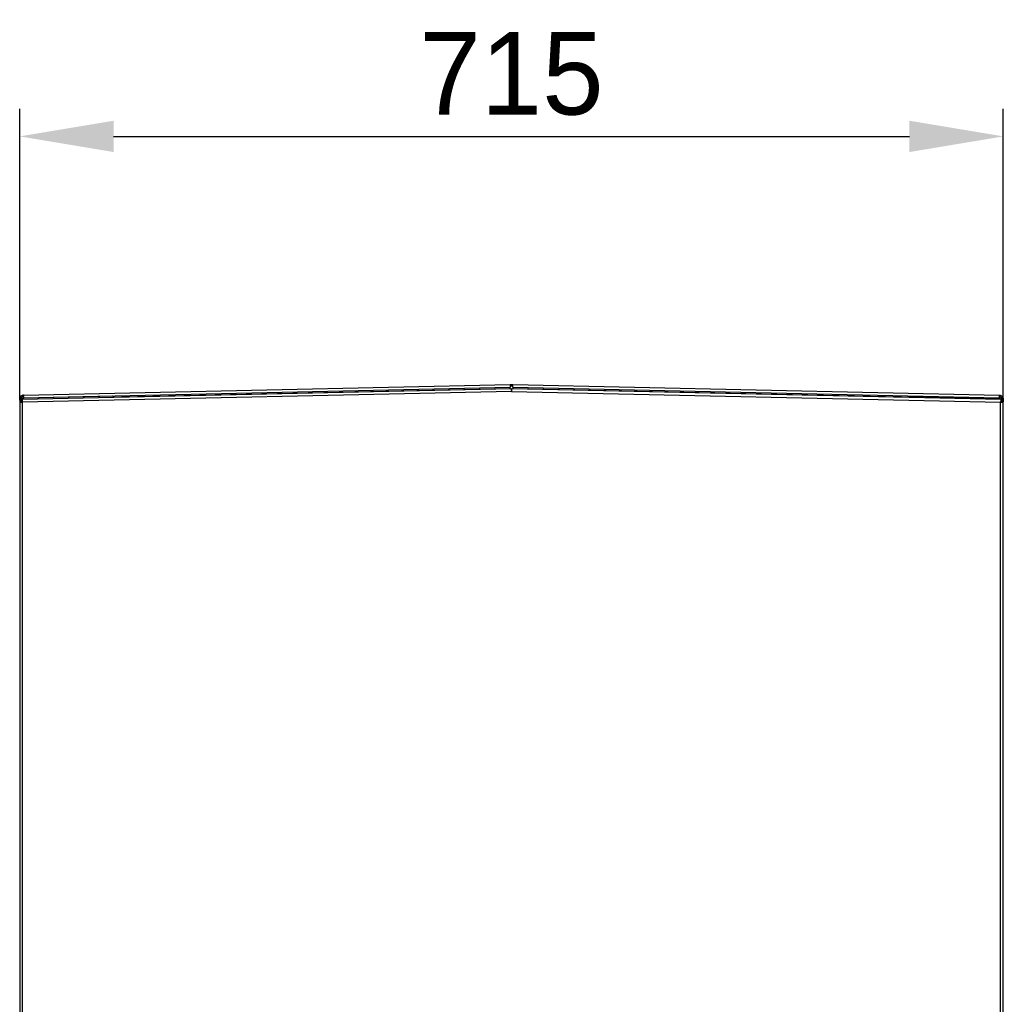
# Model space of a CAD drawing. Header units: millimetres. Extents: x 0 to 39025, y -31299 to 8400.
# Tile 58 of 206: x 16721 to 17436, y -29064 to -28348. Entities that reach past the tile are written whole.
import ezdxf

# ---------------------------------------------------------------- set-up
doc = ezdxf.new("R2010")
doc.units = ezdxf.units.MM
doc.header["$PDSIZE"] = -1
doc.layers.add('DIMENZIJE', color=4, linetype='Continuous')
doc.styles.add('SLDTEXTSTYLE6', font='txt')
doc.dimstyles.new('SLDDIMSTYLE0', dxfattribs={"dimtxt": 3, "dimasz": 3.414889, "dimexe": 0, "dimexo": 0.0625, "dimgap": 0.75, "dimtad": 1, "dimdec": 0, "dimlfac": 20, "dimrnd": 1e-09, "dimzin": 12, "dimdsep": 46, "dimtxsty": 'SLDTEXTSTYLE6', "dimsah": 1, "dimcen": 0.09, "dimadec": 0, "dimazin": 3, "dimtfac": 1, "dimtdec": 0, "dimtofl": 0, "dimtmove": 0, "dimatfit": 3, "dimfxl": 1, "dimfrac": 2, "dimtolj": 1, "dimtzin": 12, "dimarcsym": 0})

# ---------------------------------------------------------------- blocks, each defined once
blk = doc.blocks.new('Adapt 2 S (levo_prerez)')
at = {"lineweight": 25}
for points in [[(2.86, 895.03), (2.86, 895.03), (356.46, 902.78), (356.46, 902.78)], [(356.46, 902.78), (356.46, 902.78), (357.46, 902.8), (357.46, 902.8)], [(356.48, 901.77), (356.48, 901.77), (357.48, 901.8), (357.48, 901.8)], [(357.48, 901.8), (357.48, 901.8), (357.46, 902.8), (357.46, 902.8)], [(357.54, 902.8), (357.54, 902.8), (357.52, 901.8), (357.52, 901.8)], [(357.52, 901.8), (357.52, 901.8), (358.52, 901.77), (358.52, 901.77)], [(357.54, 902.8), (357.54, 902.8), (358.55, 902.78), (358.55, 902.78)], [(358.55, 902.78), (358.55, 902.78), (712.14, 895.03), (712.14, 895.03)], [(357.36, 899.59), (357.36, 899.59), (1.68, 891.8), (1.68, 891.8)], [(357.4, 897.59), (357.4, 897.59), (2, 889.79), (2, 889.79)], [(2.86, 895.03), (2.86, 895.03), (2.88, 894.02), (2.88, 894.02)], [(2.91, 892.91), (2.91, 892.91), (356.5, 900.67), (356.5, 900.67)], [(74.24, 893.67), (74.24, 893.67), (356.51, 899.87), (356.51, 899.87)], [(356.52, 899.58), (356.52, 899.58), (356.51, 899.87), (356.51, 899.87)], [(357.61, 898.16), (357.61, 898.16), (357.39, 898.16), (357.39, 898.16)], [(357.4, 897.59), (357.4, 897.59), (357.6, 897.59), (357.6, 897.59)], [(357.6, 897.59), (357.6, 897.59), (713, 889.79), (713, 889.79)], [(713.32, 891.8), (713.32, 891.8), (357.65, 899.59), (357.65, 899.59)], [(358.49, 899.87), (358.49, 899.87), (358.48, 899.58), (358.48, 899.58)], [(358.49, 899.87), (358.49, 899.87), (640.77, 893.67), (640.77, 893.67)], [(358.5, 900.67), (358.5, 900.67), (712.1, 892.91), (712.1, 892.91)], [(712.14, 895.03), (712.14, 895.03), (712.12, 894.02), (712.12, 894.02)], [(712.12, 894.02), (712.12, 894.02), (712.14, 895.03), (712.14, 895.03)], [(0, 890.17), (0, 890.17), (0, 16.61), (0, 16.61)], [(1.03, 892.11), (1.03, 892.11), (0.03, 892.11), (0.03, 892.11)], [(0.03, 892.11), (0.03, 892.11), (0.03, 890.2), (0.03, 890.2)], [(1.03, 892.11), (1.03, 892.11), (1.03, 890.43), (1.03, 890.43)], [(2.12, 892.06), (2.12, 892.06), (1.12, 892.06), (1.12, 892.06)], [(1.12, 892.06), (1.12, 892.06), (1.12, 890.45), (1.12, 890.45)], [(1.68, 891.8), (1.68, 891.8), (1.37, 891.79), (1.37, 891.79)], [(1.39, 890.79), (1.39, 890.79), (1.37, 891.79), (1.37, 891.79)], [(1.71, 890.79), (1.71, 890.79), (1.39, 890.79), (1.39, 890.79)], [(1.39, 890.48), (1.39, 890.48), (1.85, 890.49), (1.85, 890.49)], [(1.39, 890.48), (1.39, 890.48), (1.69, 890.48), (1.69, 890.48)], [(1.68, 891.8), (1.68, 891.8), (1.71, 890.79), (1.71, 890.79)], [(1.69, 890.48), (1.69, 890.48), (1.85, 890.49), (1.85, 890.49)], [(1.69, 890.48), (1.69, 890.48), (1.69, 889.87), (1.69, 889.87)], [(2, 16.61), (2, 16.61), (2, 889.79), (2, 889.79)], [(2.12, 891.81), (2.12, 891.81), (2.12, 892.06), (2.12, 892.06)], [(2.91, 892.87), (2.91, 892.87), (2.88, 893.87), (2.88, 893.87)], [(24.45, 893.34), (24.45, 893.34), (2.91, 892.87), (2.91, 892.87)], [(67.4, 894.28), (67.4, 894.28), (24.45, 893.34), (24.45, 893.34)], [(24.45, 893.34), (24.45, 893.34), (24.45, 893.39), (24.45, 893.39)], [(67.4, 894.28), (67.4, 894.28), (67.39, 894.33), (67.39, 894.33)], [(69.2, 893.67), (69.2, 893.67), (68.21, 893.57), (68.21, 893.57)], [(68.24, 893.25), (68.24, 893.25), (68.21, 893.57), (68.21, 893.57)], [(69.25, 893.28), (69.25, 893.28), (69.2, 893.67), (69.2, 893.67)], [(74.24, 893.67), (74.24, 893.67), (74.26, 893.39), (74.26, 893.39)], [(640.74, 893.39), (640.74, 893.39), (640.77, 893.67), (640.77, 893.67)], [(645.76, 893.28), (645.76, 893.28), (645.8, 893.67), (645.8, 893.67)], [(645.8, 893.67), (645.8, 893.67), (646.79, 893.57), (646.79, 893.57)], [(646.76, 893.25), (646.76, 893.25), (646.79, 893.57), (646.79, 893.57)], [(647.61, 894.28), (647.61, 894.28), (647.61, 894.33), (647.61, 894.33)], [(647.61, 894.28), (647.61, 894.28), (690.55, 893.34), (690.55, 893.34)], [(690.55, 893.34), (690.55, 893.34), (690.55, 893.39), (690.55, 893.39)], [(690.55, 893.34), (690.55, 893.34), (712.1, 892.87), (712.1, 892.87)], [(712.1, 892.87), (712.1, 892.87), (712.12, 893.87), (712.12, 893.87)], [(712.88, 892.06), (712.88, 892.06), (713.88, 892.06), (713.88, 892.06)], [(712.88, 892.06), (712.88, 892.06), (712.88, 891.81), (712.88, 891.81)], [(713, 206.83), (713, 206.83), (713, 889.79), (713, 889.79)], [(713.31, 890.48), (713.31, 890.48), (713.15, 890.49), (713.15, 890.49)], [(713.62, 890.48), (713.62, 890.48), (713.15, 890.49), (713.15, 890.49)], [(713.32, 891.8), (713.32, 891.8), (713.3, 890.79), (713.3, 890.79)], [(713.62, 890.79), (713.62, 890.79), (713.3, 890.79), (713.3, 890.79)], [(713.62, 890.48), (713.62, 890.48), (713.31, 890.48), (713.31, 890.48)], [(713.31, 890.48), (713.31, 890.48), (713.31, 889.87), (713.31, 889.87)], [(713.32, 891.8), (713.32, 891.8), (713.64, 891.79), (713.64, 891.79)], [(713.64, 891.79), (713.64, 891.79), (713.62, 890.79), (713.62, 890.79)], [(713.88, 890.45), (713.88, 890.45), (713.88, 892.06), (713.88, 892.06)], [(714.98, 892.11), (714.98, 892.11), (713.98, 892.11), (713.98, 892.11)], [(713.98, 892.11), (713.98, 892.11), (713.98, 890.43), (713.98, 890.43)], [(714.98, 892.11), (714.98, 892.11), (714.98, 890.2), (714.98, 890.2)], [(715, 206.83), (715, 206.83), (715, 890.17), (715, 890.17)]]:
    blk.add_open_spline(points, degree=3, dxfattribs=at)
for points, knots in [([(356.46, 902.78), (356.46, 902.78), (356.46, 902.7), (356.46, 902.7), (356.46, 902.7), (356.46, 902.47), (356.46, 902.47), (356.46, 902.47), (356.47, 902.13), (356.47, 902.13), (356.47, 902.13), (356.48, 901.72), (356.48, 901.72), (356.48, 901.72), (356.49, 901.32), (356.49, 901.32), (356.49, 901.32), (356.49, 900.98), (356.49, 900.98), (356.49, 900.98), (356.5, 900.75), (356.5, 900.75), (356.5, 900.75), (356.5, 900.67), (356.5, 900.67)], [0, 0, 0, 0, 1, 1, 1, 2, 2, 2, 3, 3, 3, 4, 4, 4, 5, 5, 5, 6, 6, 6, 7, 7, 7, 8, 8, 8, 8]), ([(357.46, 902.8), (357.46, 902.8), (357.47, 902.8), (357.47, 902.8), (357.47, 902.8), (357.48, 902.8), (357.48, 902.8), (357.48, 902.8), (357.49, 902.8), (357.49, 902.8), (357.49, 902.8), (357.5, 902.8), (357.5, 902.8), (357.5, 902.8), (357.51, 902.8), (357.51, 902.8), (357.51, 902.8), (357.52, 902.8), (357.52, 902.8), (357.52, 902.8), (357.53, 902.8), (357.53, 902.8), (357.53, 902.8), (357.54, 902.8), (357.54, 902.8)], [0, 0, 0, 0, 1, 1, 1, 2, 2, 2, 3, 3, 3, 4, 4, 4, 5, 5, 5, 6, 6, 6, 7, 7, 7, 8, 8, 8, 8]), ([(357.48, 901.8), (357.48, 901.8), (357.49, 901.8), (357.49, 901.8), (357.49, 901.8), (357.49, 901.8), (357.49, 901.8), (357.49, 901.8), (357.5, 901.8), (357.5, 901.8), (357.5, 901.8), (357.5, 901.8), (357.5, 901.8), (357.5, 901.8), (357.51, 901.8), (357.51, 901.8), (357.51, 901.8), (357.51, 901.8), (357.51, 901.8), (357.51, 901.8), (357.52, 901.8), (357.52, 901.8)], [0, 0, 0, 0, 1, 1, 1, 2, 2, 2, 3, 3, 3, 4, 4, 4, 5, 5, 5, 6, 6, 6, 7, 7, 7, 7]), ([(358.5, 900.67), (358.5, 900.67), (358.5, 900.75), (358.5, 900.75), (358.5, 900.75), (358.51, 900.98), (358.51, 900.98), (358.51, 900.98), (358.52, 901.32), (358.52, 901.32), (358.52, 901.32), (358.52, 901.72), (358.52, 901.72), (358.52, 901.72), (358.54, 902.13), (358.54, 902.13), (358.54, 902.13), (358.54, 902.47), (358.54, 902.47), (358.54, 902.47), (358.55, 902.7), (358.55, 902.7), (358.55, 902.7), (358.55, 902.78), (358.55, 902.78)], [0, 0, 0, 0, 1, 1, 1, 2, 2, 2, 3, 3, 3, 4, 4, 4, 5, 5, 5, 6, 6, 6, 7, 7, 7, 8, 8, 8, 8]), ([(2.86, 895.03), (2.86, 895.03), (2.3, 894.96), (2.3, 894.96), (2.3, 894.96), (1.77, 894.79), (1.77, 894.79), (1.77, 894.79), (1.28, 894.51), (1.28, 894.51), (1.28, 894.51), (0.85, 894.15), (0.85, 894.15), (0.85, 894.15), (0.5, 893.71), (0.5, 893.71), (0.5, 893.71), (0.24, 893.21), (0.24, 893.21), (0.24, 893.21), (0.08, 892.67), (0.08, 892.67), (0.08, 892.67), (0.03, 892.11), (0.03, 892.11)], [0, 0, 0, 0, 1, 1, 1, 2, 2, 2, 3, 3, 3, 4, 4, 4, 5, 5, 5, 6, 6, 6, 7, 7, 7, 8, 8, 8, 8]), ([(2.91, 892.91), (2.91, 892.91), (2.91, 892.99), (2.91, 892.99), (2.91, 892.99), (2.9, 893.22), (2.9, 893.22), (2.9, 893.22), (2.89, 893.56), (2.89, 893.56), (2.89, 893.56), (2.88, 893.97), (2.88, 893.97), (2.88, 893.97), (2.87, 894.37), (2.87, 894.37), (2.87, 894.37), (2.87, 894.72), (2.87, 894.72), (2.87, 894.72), (2.86, 894.95), (2.86, 894.95), (2.86, 894.95), (2.86, 895.03), (2.86, 895.03)], [0, 0, 0, 0, 1, 1, 1, 2, 2, 2, 3, 3, 3, 4, 4, 4, 5, 5, 5, 6, 6, 6, 7, 7, 7, 8, 8, 8, 8]), ([(356.51, 899.87), (356.51, 899.87), (356.51, 900.02), (356.51, 900.02), (356.51, 900.02), (356.51, 900.17), (356.51, 900.17), (356.51, 900.17), (356.51, 900.31), (356.51, 900.31), (356.51, 900.31), (356.5, 900.43), (356.5, 900.43), (356.5, 900.43), (356.5, 900.54), (356.5, 900.54), (356.5, 900.54), (356.5, 900.61), (356.5, 900.61), (356.5, 900.61), (356.5, 900.65), (356.5, 900.65), (356.5, 900.65), (356.5, 900.67), (356.5, 900.67)], [0, 0, 0, 0, 1, 1, 1, 2, 2, 2, 3, 3, 3, 4, 4, 4, 5, 5, 5, 6, 6, 6, 7, 7, 7, 8, 8, 8, 8]), ([(357.36, 899.59), (357.36, 899.59), (357.36, 899.56), (357.36, 899.56), (357.36, 899.56), (357.36, 899.44), (357.36, 899.44), (357.36, 899.44), (357.37, 899.26), (357.37, 899.26), (357.37, 899.26), (357.37, 899.01), (357.37, 899.01), (357.37, 899.01), (357.38, 898.71), (357.38, 898.71), (357.38, 898.71), (357.38, 898.35), (357.38, 898.35), (357.38, 898.35), (357.39, 897.98), (357.39, 897.98), (357.39, 897.98), (357.4, 897.59), (357.4, 897.59)], [0, 0, 0, 0, 1, 1, 1, 2, 2, 2, 3, 3, 3, 4, 4, 4, 5, 5, 5, 6, 6, 6, 7, 7, 7, 8, 8, 8, 8]), ([(357.6, 897.59), (357.6, 897.59), (357.61, 897.98), (357.61, 897.98), (357.61, 897.98), (357.62, 898.35), (357.62, 898.35), (357.62, 898.35), (357.63, 898.71), (357.63, 898.71), (357.63, 898.71), (357.63, 899.01), (357.63, 899.01), (357.63, 899.01), (357.64, 899.26), (357.64, 899.26), (357.64, 899.26), (357.64, 899.44), (357.64, 899.44), (357.64, 899.44), (357.65, 899.56), (357.65, 899.56), (357.65, 899.56), (357.65, 899.59), (357.65, 899.59)], [0, 0, 0, 0, 1, 1, 1, 2, 2, 2, 3, 3, 3, 4, 4, 4, 5, 5, 5, 6, 6, 6, 7, 7, 7, 8, 8, 8, 8]), ([(358.5, 900.67), (358.5, 900.67), (358.5, 900.65), (358.5, 900.65), (358.5, 900.65), (358.5, 900.61), (358.5, 900.61), (358.5, 900.61), (358.5, 900.54), (358.5, 900.54), (358.5, 900.54), (358.5, 900.43), (358.5, 900.43), (358.5, 900.43), (358.49, 900.31), (358.49, 900.31), (358.49, 900.31), (358.49, 900.17), (358.49, 900.17), (358.49, 900.17), (358.49, 900.02), (358.49, 900.02), (358.49, 900.02), (358.49, 899.87), (358.49, 899.87)], [0, 0, 0, 0, 1, 1, 1, 2, 2, 2, 3, 3, 3, 4, 4, 4, 5, 5, 5, 6, 6, 6, 7, 7, 7, 8, 8, 8, 8]), ([(712.14, 895.03), (712.14, 895.03), (712.14, 894.95), (712.14, 894.95), (712.14, 894.95), (712.13, 894.72), (712.13, 894.72), (712.13, 894.72), (712.13, 894.37), (712.13, 894.37), (712.13, 894.37), (712.12, 893.97), (712.12, 893.97), (712.12, 893.97), (712.11, 893.56), (712.11, 893.56), (712.11, 893.56), (712.1, 893.22), (712.1, 893.22), (712.1, 893.22), (712.1, 892.99), (712.1, 892.99), (712.1, 892.99), (712.1, 892.91), (712.1, 892.91)], [0, 0, 0, 0, 1, 1, 1, 2, 2, 2, 3, 3, 3, 4, 4, 4, 5, 5, 5, 6, 6, 6, 7, 7, 7, 8, 8, 8, 8]), ([(712.14, 895.03), (712.14, 895.03), (712.14, 895.03), (712.14, 895.03), (712.14, 895.03), (712.14, 895.03), (712.14, 895.03)], [0, 0, 0, 0, 1, 1, 1, 2, 2, 2, 2]), ([(712.14, 895.03), (712.14, 895.03), (712.7, 894.96), (712.7, 894.96), (712.7, 894.96), (713.23, 894.79), (713.23, 894.79), (713.23, 894.79), (713.72, 894.51), (713.72, 894.51), (713.72, 894.51), (714.15, 894.15), (714.15, 894.15), (714.15, 894.15), (714.5, 893.71), (714.5, 893.71), (714.5, 893.71), (714.76, 893.21), (714.76, 893.21), (714.76, 893.21), (714.92, 892.67), (714.92, 892.67), (714.92, 892.67), (714.98, 892.11), (714.98, 892.11)], [0, 0, 0, 0, 1, 1, 1, 2, 2, 2, 3, 3, 3, 4, 4, 4, 5, 5, 5, 6, 6, 6, 7, 7, 7, 8, 8, 8, 8]), ([(1.39, 890.48), (1.39, 890.48), (0.76, 890.4), (0.76, 890.4), (0.76, 890.4), (0.3, 890.31), (0.3, 890.31), (0.3, 890.31), (0.04, 890.22), (0.04, 890.22), (0.04, 890.22), (0.03, 890.14), (0.03, 890.14), (0.03, 890.14), (0.26, 890.05), (0.26, 890.05), (0.26, 890.05), (0.7, 889.97), (0.7, 889.97), (0.7, 889.97), (1.31, 889.88), (1.31, 889.88), (1.31, 889.88), (2, 889.79), (2, 889.79)], [0, 0, 0, 0, 1, 1, 1, 2, 2, 2, 3, 3, 3, 4, 4, 4, 5, 5, 5, 6, 6, 6, 7, 7, 7, 8, 8, 8, 8]), ([(1.69, 890.48), (1.69, 890.48), (1.38, 890.4), (1.38, 890.4), (1.38, 890.4), (1.15, 890.31), (1.15, 890.31), (1.15, 890.31), (1.02, 890.22), (1.02, 890.22), (1.02, 890.22), (1.02, 890.14), (1.02, 890.14), (1.02, 890.14), (1.13, 890.05), (1.13, 890.05), (1.13, 890.05), (1.35, 889.97), (1.35, 889.97), (1.35, 889.97), (1.66, 889.88), (1.66, 889.88), (1.66, 889.88), (2, 889.79), (2, 889.79)], [0, 0, 0, 0, 1, 1, 1, 2, 2, 2, 3, 3, 3, 4, 4, 4, 5, 5, 5, 6, 6, 6, 7, 7, 7, 8, 8, 8, 8]), ([(2.88, 894.02), (2.88, 894.02), (2.52, 893.98), (2.52, 893.98), (2.52, 893.98), (2.17, 893.86), (2.17, 893.86), (2.17, 893.86), (1.85, 893.68), (1.85, 893.68), (1.85, 893.68), (1.57, 893.45), (1.57, 893.45), (1.57, 893.45), (1.33, 893.16), (1.33, 893.16), (1.33, 893.16), (1.16, 892.83), (1.16, 892.83), (1.16, 892.83), (1.06, 892.48), (1.06, 892.48), (1.06, 892.48), (1.03, 892.11), (1.03, 892.11)], [0, 0, 0, 0, 1, 1, 1, 2, 2, 2, 3, 3, 3, 4, 4, 4, 5, 5, 5, 6, 6, 6, 7, 7, 7, 8, 8, 8, 8]), ([(2.88, 893.87), (2.88, 893.87), (2.54, 893.83), (2.54, 893.83), (2.54, 893.83), (2.21, 893.72), (2.21, 893.72), (2.21, 893.72), (1.9, 893.56), (1.9, 893.56), (1.9, 893.56), (1.64, 893.33), (1.64, 893.33), (1.64, 893.33), (1.42, 893.06), (1.42, 893.06), (1.42, 893.06), (1.26, 892.75), (1.26, 892.75), (1.26, 892.75), (1.16, 892.41), (1.16, 892.41), (1.16, 892.41), (1.12, 892.06), (1.12, 892.06)], [0, 0, 0, 0, 1, 1, 1, 2, 2, 2, 3, 3, 3, 4, 4, 4, 5, 5, 5, 6, 6, 6, 7, 7, 7, 8, 8, 8, 8]), ([(2, 889.79), (2, 889.79), (1.92, 890.56), (1.92, 890.56), (1.92, 890.56), (1.84, 891.21), (1.84, 891.21), (1.84, 891.21), (1.76, 891.64), (1.76, 891.64), (1.76, 891.64), (1.68, 891.8), (1.68, 891.8)], [0, 0, 0, 0, 1, 1, 1, 2, 2, 2, 3, 3, 3, 4, 4, 4, 4]), ([(2, 889.79), (2, 889.79), (1.93, 890.17), (1.93, 890.17), (1.93, 890.17), (1.85, 890.5), (1.85, 890.5), (1.85, 890.5), (1.78, 890.72), (1.78, 890.72), (1.78, 890.72), (1.71, 890.79), (1.71, 890.79)], [0, 0, 0, 0, 1, 1, 1, 2, 2, 2, 3, 3, 3, 4, 4, 4, 4]), ([(2.91, 892.87), (2.91, 892.87), (2.75, 892.85), (2.75, 892.85), (2.75, 892.85), (2.61, 892.8), (2.61, 892.8), (2.61, 892.8), (2.47, 892.73), (2.47, 892.73), (2.47, 892.73), (2.35, 892.63), (2.35, 892.63), (2.35, 892.63), (2.25, 892.5), (2.25, 892.5), (2.25, 892.5), (2.19, 892.37), (2.19, 892.37), (2.19, 892.37), (2.14, 892.22), (2.14, 892.22), (2.14, 892.22), (2.12, 892.06), (2.12, 892.06)], [0, 0, 0, 0, 1, 1, 1, 2, 2, 2, 3, 3, 3, 4, 4, 4, 5, 5, 5, 6, 6, 6, 7, 7, 7, 8, 8, 8, 8]), ([(68.21, 893.57), (68.21, 893.57), (68.18, 893.71), (68.18, 893.71), (68.18, 893.71), (68.12, 893.85), (68.12, 893.85), (68.12, 893.85), (68.05, 893.98), (68.05, 893.98), (68.05, 893.98), (67.94, 894.08), (67.94, 894.08), (67.94, 894.08), (67.82, 894.17), (67.82, 894.17), (67.82, 894.17), (67.69, 894.23), (67.69, 894.23), (67.69, 894.23), (67.54, 894.27), (67.54, 894.27), (67.54, 894.27), (67.4, 894.28), (67.4, 894.28)], [0, 0, 0, 0, 1, 1, 1, 2, 2, 2, 3, 3, 3, 4, 4, 4, 5, 5, 5, 6, 6, 6, 7, 7, 7, 8, 8, 8, 8]), ([(69.2, 893.67), (69.2, 893.67), (69.14, 894), (69.14, 894), (69.14, 894), (69.01, 894.31), (69.01, 894.31), (69.01, 894.31), (68.99, 894.36), (68.99, 894.36)], [0, 0, 0, 0, 1, 1, 1, 2, 2, 2, 3, 3, 3, 3]), ([(74.15, 894.48), (74.15, 894.48), (74.17, 894.41), (74.17, 894.41), (74.17, 894.41), (74.19, 894.24), (74.19, 894.24), (74.19, 894.24), (74.21, 893.98), (74.21, 893.98), (74.21, 893.98), (74.24, 893.67), (74.24, 893.67)], [0, 0, 0, 0, 1, 1, 1, 2, 2, 2, 3, 3, 3, 4, 4, 4, 4]), ([(640.77, 893.67), (640.77, 893.67), (640.79, 893.98), (640.79, 893.98), (640.79, 893.98), (640.82, 894.24), (640.82, 894.24), (640.82, 894.24), (640.84, 894.41), (640.84, 894.41), (640.84, 894.41), (640.86, 894.48), (640.86, 894.48)], [0, 0, 0, 0, 1, 1, 1, 2, 2, 2, 3, 3, 3, 4, 4, 4, 4]), ([(645.8, 893.67), (645.8, 893.67), (645.87, 894), (645.87, 894), (645.87, 894), (645.99, 894.31), (645.99, 894.31), (645.99, 894.31), (646.02, 894.36), (646.02, 894.36)], [0, 0, 0, 0, 1, 1, 1, 2, 2, 2, 3, 3, 3, 3]), ([(646.79, 893.57), (646.79, 893.57), (646.82, 893.71), (646.82, 893.71), (646.82, 893.71), (646.88, 893.85), (646.88, 893.85), (646.88, 893.85), (646.96, 893.98), (646.96, 893.98), (646.96, 893.98), (647.06, 894.08), (647.06, 894.08), (647.06, 894.08), (647.18, 894.17), (647.18, 894.17), (647.18, 894.17), (647.32, 894.23), (647.32, 894.23), (647.32, 894.23), (647.46, 894.27), (647.46, 894.27), (647.46, 894.27), (647.61, 894.28), (647.61, 894.28)], [0, 0, 0, 0, 1, 1, 1, 2, 2, 2, 3, 3, 3, 4, 4, 4, 5, 5, 5, 6, 6, 6, 7, 7, 7, 8, 8, 8, 8]), ([(712.88, 892.06), (712.88, 892.06), (712.86, 892.22), (712.86, 892.22), (712.86, 892.22), (712.82, 892.37), (712.82, 892.37), (712.82, 892.37), (712.75, 892.5), (712.75, 892.5), (712.75, 892.5), (712.65, 892.63), (712.65, 892.63), (712.65, 892.63), (712.53, 892.73), (712.53, 892.73), (712.53, 892.73), (712.4, 892.8), (712.4, 892.8), (712.4, 892.8), (712.25, 892.85), (712.25, 892.85), (712.25, 892.85), (712.1, 892.87), (712.1, 892.87)], [0, 0, 0, 0, 1, 1, 1, 2, 2, 2, 3, 3, 3, 4, 4, 4, 5, 5, 5, 6, 6, 6, 7, 7, 7, 8, 8, 8, 8]), ([(712.12, 894.02), (712.12, 894.02), (712.48, 893.98), (712.48, 893.98), (712.48, 893.98), (712.83, 893.86), (712.83, 893.86), (712.83, 893.86), (713.16, 893.68), (713.16, 893.68), (713.16, 893.68), (713.44, 893.45), (713.44, 893.45), (713.44, 893.45), (713.67, 893.16), (713.67, 893.16), (713.67, 893.16), (713.84, 892.83), (713.84, 892.83), (713.84, 892.83), (713.94, 892.48), (713.94, 892.48), (713.94, 892.48), (713.98, 892.11), (713.98, 892.11)], [0, 0, 0, 0, 1, 1, 1, 2, 2, 2, 3, 3, 3, 4, 4, 4, 5, 5, 5, 6, 6, 6, 7, 7, 7, 8, 8, 8, 8]), ([(713.88, 892.06), (713.88, 892.06), (713.84, 892.41), (713.84, 892.41), (713.84, 892.41), (713.74, 892.75), (713.74, 892.75), (713.74, 892.75), (713.58, 893.06), (713.58, 893.06), (713.58, 893.06), (713.37, 893.33), (713.37, 893.33), (713.37, 893.33), (713.1, 893.56), (713.1, 893.56), (713.1, 893.56), (712.8, 893.72), (712.8, 893.72), (712.8, 893.72), (712.46, 893.83), (712.46, 893.83), (712.46, 893.83), (712.12, 893.87), (712.12, 893.87)], [0, 0, 0, 0, 1, 1, 1, 2, 2, 2, 3, 3, 3, 4, 4, 4, 5, 5, 5, 6, 6, 6, 7, 7, 7, 8, 8, 8, 8]), ([(713.32, 891.8), (713.32, 891.8), (713.24, 891.64), (713.24, 891.64), (713.24, 891.64), (713.17, 891.21), (713.17, 891.21), (713.17, 891.21), (713.09, 890.56), (713.09, 890.56), (713.09, 890.56), (713, 889.79), (713, 889.79)], [0, 0, 0, 0, 1, 1, 1, 2, 2, 2, 3, 3, 3, 4, 4, 4, 4]), ([(713.3, 890.79), (713.3, 890.79), (713.22, 890.72), (713.22, 890.72), (713.22, 890.72), (713.15, 890.5), (713.15, 890.5), (713.15, 890.5), (713.08, 890.17), (713.08, 890.17), (713.08, 890.17), (713, 889.79), (713, 889.79)], [0, 0, 0, 0, 1, 1, 1, 2, 2, 2, 3, 3, 3, 4, 4, 4, 4]), ([(713, 889.79), (713, 889.79), (713.69, 889.88), (713.69, 889.88), (713.69, 889.88), (714.3, 889.97), (714.3, 889.97), (714.3, 889.97), (714.74, 890.05), (714.74, 890.05), (714.74, 890.05), (714.98, 890.14), (714.98, 890.14), (714.98, 890.14), (714.96, 890.22), (714.96, 890.22), (714.96, 890.22), (714.71, 890.31), (714.71, 890.31), (714.71, 890.31), (714.24, 890.4), (714.24, 890.4), (714.24, 890.4), (713.62, 890.48), (713.62, 890.48)], [0, 0, 0, 0, 1, 1, 1, 2, 2, 2, 3, 3, 3, 4, 4, 4, 5, 5, 5, 6, 6, 6, 7, 7, 7, 8, 8, 8, 8]), ([(713, 889.79), (713, 889.79), (713.35, 889.88), (713.35, 889.88), (713.35, 889.88), (713.65, 889.97), (713.65, 889.97), (713.65, 889.97), (713.87, 890.05), (713.87, 890.05), (713.87, 890.05), (713.99, 890.14), (713.99, 890.14), (713.99, 890.14), (713.98, 890.22), (713.98, 890.22), (713.98, 890.22), (713.85, 890.31), (713.85, 890.31), (713.85, 890.31), (713.62, 890.4), (713.62, 890.4), (713.62, 890.4), (713.31, 890.48), (713.31, 890.48)], [0, 0, 0, 0, 1, 1, 1, 2, 2, 2, 3, 3, 3, 4, 4, 4, 5, 5, 5, 6, 6, 6, 7, 7, 7, 8, 8, 8, 8])]:
    blk.add_open_spline(points, degree=3, knots=knots, dxfattribs=at)
blk = doc.blocks.new('*D177')
at = {"layer": 'Defpoints', "color": 0, "transparency": 16777216}
for p in [(17435.79, -28433), (16720.79, -28625.88), (17435.79, -28625.88)]:
    blk.add_point(p, dxfattribs=at)
at = {"layer": 'DIMENZIJE', "color": 0, "lineweight": -2, "transparency": 16777216}
for p, q in [((16720.79, -28624.63), (16720.79, -28413)), ((17435.79, -28624.63), (17435.79, -28413)), ((16789.09, -28433), (17367.49, -28433))]:
    blk.add_line(p, q, dxfattribs=at)
at = {"layer": 'DIMENZIJE', "color": 0, "transparency": 16777216}
for points in [[(16789.09, -28421.61), (16789.09, -28444.38), (16720.79, -28433)], [(17367.49, -28421.61), (17367.49, -28444.38), (17435.79, -28433)]]:
    blk.add_solid(points, dxfattribs=at)
at = {"layer": 'DIMENZIJE', "color": 0, "transparency": 16777216, "insert": (17078.29, -28387.57), "char_height": 60, "attachment_point": 5, "style": 'SLDTEXTSTYLE6'}
blk.add_mtext('\\A1;715', dxfattribs=at)

msp = doc.modelspace()

# ---------------------------------------------------------------- block references
at = {"color": 1}
msp.add_blockref('Adapt 2 S (levo_prerez)', (16720.79, -29516.06), dxfattribs=at)

# ---------------------------------------------------------------- dimensions: what is measured, and where the dimension line sits
at = {"layer": 'DIMENZIJE'}
dim = msp.add_linear_dim(base=(17435.79, -28433), p1=(16720.79, -28625.88), p2=(17435.79, -28625.88), dimstyle='SLDDIMSTYLE0', override={"dimscale": 20, "dimexe": 1, "dimlfac": 1, "dimdle": 1, "dimtofl": 1}, dxfattribs=at)
dim.commit()
dim.dimension.update_dxf_attribs({"geometry": '*D177', "text_midpoint": (17078.29, -28387.57)})

doc.saveas('drawing.dxf')
